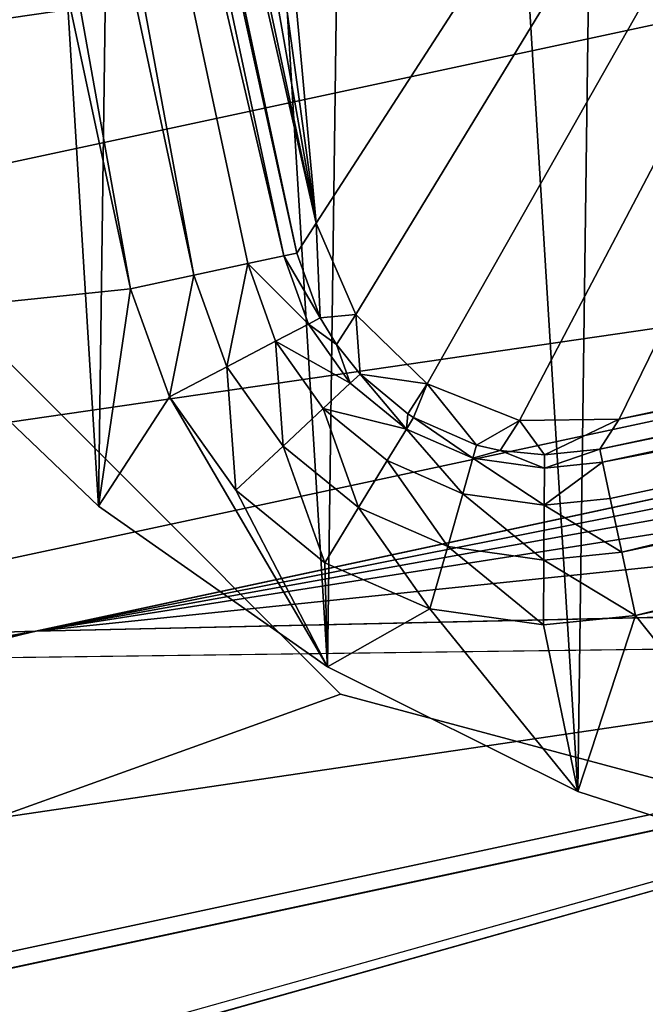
# Model space of a CAD drawing. Extents: x 19 to 774, y 8 to 141.
# Tile 7 of 256: x 83.06 to 86.74, y 66.28 to 72.07. Entities that reach past the tile are written whole.
import ezdxf

# ---------------------------------------------------------------- set-up
doc = ezdxf.new("R2010")
doc.units = 0
doc.header["$LTSCALE"] = 25.4
doc.layers.get('0').update_dxf_attribs({"color": 13, "linetype": 'CONTINUOUS'})

# ---------------------------------------------------------------- blocks, each defined once
blk = doc.blocks.new('MONO-III-BRASS-7783_STL_1')
at = {"color": 250}
mesh = blk.add_polyface(dxfattribs=at)
corners = [(-350, 59.3161, 120.3463), (-329.6129, 72.1661, 120.3463), (-350, 96.1161, 120.3463), (-325.55, 68.1032, 120.3463), (-320, 66.6161, 120.3463), (350, 59.3161, 120.3463), (-331.1, 77.7161, 120.3463), (-314.45, 68.1032, 120.3463), (-310.3871, 72.1661, 120.3463), (-308.9, 77.7161, 120.3463), (210, 66.6161, 120.3463), (204.45, 68.1032, 120.3463), (200.3871, 72.1661, 120.3463), (198.9, 77.7161, 120.3463), (215.55, 68.1032, 120.3463), (219.6129, 72.1661, 120.3463), (221.1, 77.7161, 120.3463), (320, 66.6161, 120.3463), (314.45, 68.1032, 120.3463), (310.3871, 72.1661, 120.3463), (308.9, 77.7161, 120.3463), (325.55, 68.1032, 120.3463), (329.6129, 72.1661, 120.3463), (331.1, 77.7161, 120.3463), (-320, 88.8161, 120.3463), (350, 96.1161, 120.3463), (-325.55, 87.3289, 120.3463), (-329.6129, 83.2661, 120.3463), (-314.45, 87.3289, 120.3463), (-310.3871, 83.2661, 120.3463), (210, 88.8161, 120.3463), (204.45, 87.3289, 120.3463), (200.3871, 83.2661, 120.3463), (215.55, 87.3289, 120.3463), (219.6129, 83.2661, 120.3463), (320, 88.8161, 120.3463), (314.45, 87.3289, 120.3463), (310.3871, 83.2661, 120.3463), (325.55, 87.3289, 120.3463), (329.6129, 83.2661, 120.3463)]
mesh.append_faces([[corners[k] for k in face] for face in [(0, 1, 2), (1, 0, 3), (3, 0, 4), (4, 5, 7), (7, 5, 8), (8, 5, 9), (10, 5, 14), (14, 5, 15), (15, 5, 16), (17, 5, 21), (21, 5, 22), (22, 5, 23), (2, 24, 25), (24, 2, 26), (26, 2, 27), (27, 2, 6), (30, 9, 31), (31, 9, 32), (32, 9, 13), (35, 16, 36), (36, 16, 37), (37, 16, 20), (25, 23, 5)]], dxfattribs={"vtx0": -1, "vtx1": -1, "color": 250})
mesh.append_faces([[corners[k] for k in face] for face in [(9, 5, 10), (16, 5, 17), (25, 9, 30), (25, 16, 35)]], dxfattribs={"vtx0": -1, "vtx1": -1, "vtx2": -1, "color": 250})
mesh.append_faces([[corners[k] for k in face] for face in [(4, 0, 5), (2, 1, 6), (9, 10, 11), (9, 11, 12), (9, 12, 13), (16, 17, 18), (16, 18, 19), (16, 19, 20), (25, 24, 28), (25, 28, 29), (25, 29, 9), (25, 30, 33), (25, 33, 34), (25, 34, 16), (25, 35, 38), (25, 38, 39), (25, 39, 23)]], dxfattribs={"vtx0": -1, "vtx2": -1, "color": 250})
mesh = blk.add_polyface(dxfattribs=at)
corners = [(-350, 96.1161, 119.5463), (-329.6129, 83.2661, 119.5463), (-350, 59.3161, 119.5463), (-325.55, 87.3289, 119.5463), (-320, 88.8161, 119.5463), (350, 96.1161, 119.5463), (-331.1, 77.7161, 119.5463), (-314.45, 87.3289, 119.5463), (-310.3871, 83.2661, 119.5463), (-308.9, 77.7161, 119.5463), (210, 88.8161, 119.5463), (204.45, 87.3289, 119.5463), (200.3871, 83.2661, 119.5463), (198.9, 77.7161, 119.5463), (215.55, 87.3289, 119.5463), (219.6129, 83.2661, 119.5463), (221.1, 77.7161, 119.5463), (320, 88.8161, 119.5463), (314.45, 87.3289, 119.5463), (310.3871, 83.2661, 119.5463), (308.9, 77.7161, 119.5463), (325.55, 87.3289, 119.5463), (329.6129, 83.2661, 119.5463), (331.1, 77.7161, 119.5463), (-320, 66.6161, 119.5463), (350, 59.3161, 119.5463), (-325.55, 68.1032, 119.5463), (-329.6129, 72.1661, 119.5463), (-314.45, 68.1032, 119.5463), (-310.3871, 72.1661, 119.5463), (210, 66.6161, 119.5463), (204.45, 68.1032, 119.5463), (200.3871, 72.1661, 119.5463), (215.55, 68.1032, 119.5463), (219.6129, 72.1661, 119.5463), (320, 66.6161, 119.5463), (314.45, 68.1032, 119.5463), (310.3871, 72.1661, 119.5463), (325.55, 68.1032, 119.5463), (329.6129, 72.1661, 119.5463)]
mesh.append_faces([[corners[k] for k in face] for face in [(0, 1, 2), (1, 0, 3), (3, 0, 4), (4, 5, 7), (7, 5, 8), (8, 5, 9), (10, 5, 14), (14, 5, 15), (15, 5, 16), (17, 5, 21), (21, 5, 22), (22, 5, 23), (2, 24, 25), (24, 2, 26), (26, 2, 27), (27, 2, 6), (30, 9, 31), (31, 9, 32), (32, 9, 13), (35, 16, 36), (36, 16, 37), (37, 16, 20), (25, 23, 5)]], dxfattribs={"vtx0": -1, "vtx1": -1, "color": 250})
mesh.append_faces([[corners[k] for k in face] for face in [(9, 5, 10), (16, 5, 17), (25, 9, 30), (25, 16, 35)]], dxfattribs={"vtx0": -1, "vtx1": -1, "vtx2": -1, "color": 250})
mesh.append_faces([[corners[k] for k in face] for face in [(4, 0, 5), (2, 1, 6), (9, 10, 11), (9, 11, 12), (9, 12, 13), (16, 17, 18), (16, 18, 19), (16, 19, 20), (25, 24, 28), (25, 28, 29), (25, 29, 9), (25, 30, 33), (25, 33, 34), (25, 34, 16), (25, 35, 38), (25, 38, 39), (25, 39, 23)]], dxfattribs={"vtx0": -1, "vtx2": -1, "color": 250})
at = {"color": 44}
mesh = blk.add_polyface(dxfattribs=at)
corners = [(-351.6385, 75.8222, 4.3844), (-281.6314, 85.9353, 82.1321), (-350.3347, 71.2178, 4.1048), (-282.9352, 90.5396, 82.4116)]
mesh.append_faces([[corners[k] for k in face] for face in [(0, 1, 2), (1, 0, 3)]], dxfattribs={"vtx0": -1, "color": 44})
at = {"color": 18}
mesh = blk.add_polyface(dxfattribs=at)
corners = [(-329.0049, 84.0336, 119.5463), (-329.2062, 82.0725, 119.5463), (-329.8459, 82.6209, 119.5463), (-329.1108, 82.7402, 119.5463), (-328.8404, 83.3581, 119.5463), (-327.9628, 85.3051, 119.5463), (-328.4146, 83.8813, 119.5463), (-327.8645, 84.2716, 119.5463), (-326.7428, 86.4071, 119.5463), (-327.23, 84.5005, 119.5463), (-316.1836, 86.8669, 119.5463), (-325.3721, 87.315, 119.5463), (-323.8815, 88.0085, 119.5463), (-322.3041, 88.472, 119.5463), (-320.6753, 88.6953, 119.5463), (-319.0314, 88.6733, 119.5463), (-317.4091, 88.4066, 119.5463), (-315.8447, 87.901, 119.5463), (-315.6436, 86.9223, 119.5463), (-314.3731, 87.1679, 119.5463), (-314.9758, 86.8269, 119.5463), (-314.3579, 86.5565, 119.5463), (-313.0272, 86.2237, 119.5463), (-313.8348, 86.1307, 119.5463), (-313.4445, 85.5805, 119.5463), (-313.2155, 84.946, 119.5463), (-310.8492, 73.8997, 119.5463), (-311.8371, 85.0895, 119.5463), (-310.8293, 83.7905, 119.5463), (-310.7938, 73.3596, 119.5463), (-310.0264, 82.3558, 119.5463), (-310.1541, 72.8112, 119.5463), (-309.533, 74.3335, 119.5463), (-309.4463, 80.8175, 119.5463), (-309.1458, 75.9313, 119.5463), (-309.1019, 79.2099, 119.5463), (-309.001, 77.569, 119.5463), (-330.8542, 79.5008, 119.5463), (-330.8981, 76.2222, 119.5463), (-330.999, 77.8631, 119.5463), (-330.5537, 74.6146, 119.5463), (-330.467, 81.0986, 119.5463), (-329.9736, 73.0763, 119.5463), (-329.1707, 71.6416, 119.5463), (-329.1508, 81.5324, 119.5463), (-328.1629, 70.3427, 119.5463), (-326.7845, 70.4861, 119.5463), (-326.9728, 69.2084, 119.5463), (-326.5555, 69.8516, 119.5463), (-325.6269, 68.2642, 119.5463), (-326.1652, 69.3014, 119.5463), (-325.6421, 68.8756, 119.5463), (-325.0242, 68.6052, 119.5463), (-324.1553, 67.5311, 119.5463), (-324.3564, 68.5099, 119.5463), (-323.8164, 68.5653, 119.5463), (-322.5909, 67.0255, 119.5463), (-312.77, 70.9316, 119.5463), (-320.9686, 66.7588, 119.5463), (-319.3247, 66.7368, 119.5463), (-317.6959, 66.9601, 119.5463), (-316.1185, 67.4236, 119.5463), (-314.6279, 68.1171, 119.5463), (-313.2572, 69.025, 119.5463), (-312.0372, 70.127, 119.5463), (-312.1355, 71.1606, 119.5463), (-311.5854, 71.5508, 119.5463), (-310.9951, 71.3986, 119.5463), (-311.1596, 72.074, 119.5463), (-310.8892, 72.6919, 119.5463)]
mesh.append_faces([[corners[k] for k in face] for face in [(34, 35, 36), (37, 38, 39)]], dxfattribs={"vtx0": -1, "color": 18})
mesh.append_faces([[corners[k] for k in face] for face in [(0, 1, 2), (1, 0, 3), (3, 0, 4), (4, 5, 6), (6, 5, 7), (7, 8, 9), (9, 8, 10), (10, 17, 18), (18, 19, 20), (20, 19, 21), (21, 22, 23), (23, 22, 24), (24, 22, 25), (25, 22, 26), (26, 28, 29), (31, 30, 32), (32, 33, 34), (38, 37, 40), (40, 41, 42), (42, 2, 43), (43, 44, 45), (45, 46, 47), (47, 48, 49), (49, 52, 53), (53, 55, 56), (56, 57, 58), (58, 57, 59), (59, 57, 60), (60, 57, 61), (61, 57, 62), (62, 57, 63), (63, 57, 64), (64, 66, 67), (67, 69, 31)]], dxfattribs={"vtx0": -1, "vtx1": -1, "color": 18})
mesh.append_faces([[corners[k] for k in face] for face in [(29, 30, 31), (43, 2, 1)]], dxfattribs={"vtx0": -1, "vtx1": -1, "vtx2": -1, "color": 18})
mesh.append_faces([[corners[k] for k in face] for face in [(4, 0, 5), (7, 5, 8), (10, 8, 11), (10, 11, 12), (10, 12, 13), (10, 13, 14), (10, 14, 15), (10, 15, 16), (10, 16, 17), (18, 17, 19), (21, 19, 22), (26, 22, 27), (26, 27, 28), (29, 28, 30), (32, 30, 33), (34, 33, 35), (40, 37, 41), (42, 41, 2), (43, 1, 44), (45, 44, 46), (47, 46, 48), (49, 48, 50), (49, 50, 51), (49, 51, 52), (53, 52, 54), (53, 54, 55), (56, 55, 57), (64, 57, 65), (64, 65, 66), (67, 66, 68), (67, 68, 69), (31, 69, 29)]], dxfattribs={"vtx0": -1, "vtx2": -1, "color": 18})
mesh = blk.add_polyface(dxfattribs=at)
corners = [(-330.8981, 76.2222, 124.0463), (-330.8542, 79.5008, 124.0463), (-330.999, 77.8631, 124.0463), (-330.5537, 74.6146, 124.0463), (-330.467, 81.0986, 124.0463), (-329.9736, 73.0763, 124.0463), (-329.8459, 82.6209, 124.0463), (-329.1707, 71.6416, 124.0463), (-329.0049, 84.0336, 124.0463), (-328.1629, 70.3427, 124.0463), (-327.9628, 85.3051, 124.0463), (-326.9728, 69.2084, 124.0463), (-326.7428, 86.4071, 124.0463), (-325.6269, 68.2642, 124.0463), (-325.3721, 87.315, 124.0463), (-324.1553, 67.5311, 124.0463), (-323.8815, 88.0085, 124.0463), (-322.5909, 67.0255, 124.0463), (-322.3041, 88.472, 124.0463), (-320.9686, 66.7588, 124.0463), (-320.6753, 88.6953, 124.0463), (-319.3247, 66.7368, 124.0463), (-319.0314, 88.6733, 124.0463), (-317.6959, 66.9601, 124.0463), (-317.4091, 88.4066, 124.0463), (-316.1185, 67.4236, 124.0463), (-315.8447, 87.901, 124.0463), (-314.6279, 68.1171, 124.0463), (-314.3731, 87.1679, 124.0463), (-313.2572, 69.025, 124.0463), (-313.0272, 86.2237, 124.0463), (-312.0372, 70.127, 124.0463), (-311.8371, 85.0895, 124.0463), (-310.9951, 71.3986, 124.0463), (-310.8293, 83.7905, 124.0463), (-310.1541, 72.8112, 124.0463), (-310.0264, 82.3558, 124.0463), (-309.533, 74.3335, 124.0463), (-309.4463, 80.8175, 124.0463), (-309.1458, 75.9313, 124.0463), (-309.1019, 79.2099, 124.0463), (-309.001, 77.569, 124.0463)]
mesh.append_faces([[corners[k] for k in face] for face in [(0, 1, 2), (40, 39, 41)]], dxfattribs={"vtx0": -1, "color": 18})
mesh.append_faces([[corners[k] for k in face] for face in [(1, 3, 4), (4, 5, 6), (6, 7, 8), (8, 9, 10), (10, 11, 12), (12, 13, 14), (14, 15, 16), (16, 17, 18), (18, 19, 20), (20, 21, 22), (22, 23, 24), (24, 25, 26), (26, 27, 28), (28, 29, 30), (30, 31, 32), (32, 33, 34), (34, 35, 36), (36, 37, 38), (38, 39, 40)]], dxfattribs={"vtx0": -1, "vtx1": -1, "color": 18})
mesh.append_faces([[corners[k] for k in face] for face in [(1, 0, 3), (4, 3, 5), (6, 5, 7), (8, 7, 9), (10, 9, 11), (12, 11, 13), (14, 13, 15), (16, 15, 17), (18, 17, 19), (20, 19, 21), (22, 21, 23), (24, 23, 25), (26, 25, 27), (28, 27, 29), (30, 29, 31), (32, 31, 33), (34, 33, 35), (36, 35, 37), (38, 37, 39)]], dxfattribs={"vtx0": -1, "vtx2": -1, "color": 18})
at = {"color": 44}
mesh = blk.add_polyface(dxfattribs=at)
corners = [(-282.9331, 88.0857, 82.8726), (-351.6364, 73.3683, 4.8453), (-351.0613, 71.0622, 4.7739)]
mesh.append_faces([[corners[k] for k in face] for face in [(0, 1, 2)]], dxfattribs={"color": 44})
mesh = blk.add_polyface(dxfattribs=at)
corners = [(-282.9331, 88.0857, 82.8726), (-351.0613, 71.0622, 4.7739), (-281.938, 83.4403, 82.8726)]
mesh.append_faces([[corners[k] for k in face] for face in [(0, 1, 2)]], dxfattribs={"color": 44})
mesh = blk.add_polyface(dxfattribs=at)
corners = [(-350.3347, 71.2178, 4.1048), (-280.9347, 81.2008, 82.4116), (-349.638, 66.4834, 4.3844), (-281.6314, 85.9353, 82.1321)]
mesh.append_faces([[corners[k] for k in face] for face in [(0, 1, 2), (1, 0, 3)]], dxfattribs={"vtx0": -1, "color": 44})
at = {"color": 18}
mesh = blk.add_polyface(dxfattribs=at)
corners = [(-327.7894, 82.757, 101.5463), (-327.9968, 81.6279, 101.5463), (-328.0054, 82.213, 101.5463), (-325.6927, 70.8718, 101.5463), (-327.3817, 83.1768, 101.5463), (-326.8443, 83.4087, 101.5463), (-316.0882, 85.7128, 101.5463), (-325.4608, 70.3344, 101.5463), (-325.0409, 69.9267, 101.5463), (-324.497, 69.7107, 101.5463), (-323.9118, 69.7193, 101.5463), (-313.1557, 72.0234, 101.5463), (-315.503, 85.7214, 101.5463), (-314.9591, 85.5054, 101.5463), (-314.5392, 85.0977, 101.5463), (-314.3073, 84.5604, 101.5463), (-312.0032, 73.8043, 101.5463), (-312.6183, 72.2553, 101.5463), (-312.2106, 72.6751, 101.5463), (-311.9946, 73.2191, 101.5463)]
mesh.append_faces([[corners[k] for k in face] for face in [(0, 1, 2), (18, 16, 19)]], dxfattribs={"vtx0": -1, "color": 18})
mesh.append_faces([[corners[k] for k in face] for face in [(1, 0, 3), (3, 6, 7), (7, 6, 8), (8, 6, 9), (9, 6, 10), (10, 6, 11), (11, 16, 17), (17, 16, 18)]], dxfattribs={"vtx0": -1, "vtx1": -1, "color": 18})
mesh.append_faces([[corners[k] for k in face] for face in [(3, 0, 4), (3, 4, 5), (3, 5, 6), (11, 6, 12), (11, 12, 13), (11, 13, 14), (11, 14, 15), (11, 15, 16)]], dxfattribs={"vtx0": -1, "vtx2": -1, "color": 18})
at = {"color": 44}
mesh = blk.add_polyface(dxfattribs=at)
corners = [(-281.938, 83.4403, 82.8726), (-351.0613, 71.0622, 4.7739), (-350.6413, 68.7228, 4.8453)]
mesh.append_faces([[corners[k] for k in face] for face in [(0, 1, 2)]], dxfattribs={"color": 44})
mesh = blk.add_polyface(dxfattribs=at)
corners = [(-281.5752, 78.7374, 83.4403), (-350.6413, 68.7228, 4.8453), (-350.2785, 64.02, 5.413), (-281.938, 83.4403, 82.8726)]
mesh.append_faces([[corners[k] for k in face] for face in [(0, 1, 2), (1, 0, 3)]], dxfattribs={"vtx0": -1, "color": 44})
at = {"color": 18}
mesh = blk.add_polyface(dxfattribs=at)
corners = [(-328.4624, 81.6799, 119.2564), (-325.8835, 70.6791, 118.935), (-326.0961, 70.6335, 119.2564), (-328.2499, 81.7254, 118.935)]
mesh.append_faces([[corners[k] for k in face] for face in [(0, 1, 2), (1, 0, 3)]], dxfattribs={"vtx0": -1, "color": 18})
mesh = blk.add_polyface(dxfattribs=at)
corners = [(-328.2499, 81.7254, 118.935), (-325.8067, 70.6955, 118.555), (-325.8835, 70.6791, 118.935), (-328.173, 81.7419, 118.555)]
mesh.append_faces([[corners[k] for k in face] for face in [(0, 1, 2), (1, 0, 3)]], dxfattribs={"vtx0": -1, "color": 18})
mesh = blk.add_polyface(dxfattribs=at)
corners = [(-328.173, 81.7419, 118.555), (-325.6927, 70.8718, 101.5463), (-325.8067, 70.6955, 118.555), (-327.9968, 81.6279, 101.5463)]
mesh.append_faces([[corners[k] for k in face] for face in [(0, 1, 2), (1, 0, 3)]], dxfattribs={"vtx0": -1, "color": 18})
mesh = blk.add_polyface(dxfattribs=at)
corners = [(-328.4624, 81.6799, 119.2564), (-326.4123, 70.5658, 119.471), (-328.7786, 81.6122, 119.471), (-326.0961, 70.6335, 119.2564)]
mesh.append_faces([[corners[k] for k in face] for face in [(0, 1, 2), (1, 0, 3)]], dxfattribs={"vtx0": -1, "color": 18})
mesh = blk.add_polyface(dxfattribs=at)
corners = [(-328.7786, 81.6122, 119.471), (-326.7845, 70.4861, 119.5463), (-329.1508, 81.5324, 119.5463), (-326.4123, 70.5658, 119.471)]
mesh.append_faces([[corners[k] for k in face] for face in [(0, 1, 2), (1, 0, 3)]], dxfattribs={"vtx0": -1, "color": 18})
at = {"color": 44}
mesh = blk.add_polyface(dxfattribs=at)
corners = [(-349.638, 66.4834, 4.3844), (-280.8664, 76.4802, 83.2418), (-349.5696, 61.7628, 5.2146), (-280.9347, 81.2008, 82.4116)]
mesh.append_faces([[corners[k] for k in face] for face in [(0, 1, 2), (1, 0, 3)]], dxfattribs={"vtx0": -1, "color": 44})
mesh = blk.add_polyface(dxfattribs=at)
corners = [(-281.8565, 74.1283, 84.5573), (-350.2785, 64.02, 5.413), (-350.5598, 59.4109, 6.53), (-281.5752, 78.7374, 83.4403)]
mesh.append_faces([[corners[k] for k in face] for face in [(0, 1, 2), (1, 0, 3)]], dxfattribs={"vtx0": -1, "color": 44})
mesh = blk.add_polyface(dxfattribs=at)
corners = [(-349.5696, 61.7628, 5.2146), (-281.4284, 71.9168, 84.5975), (-350.1317, 57.1994, 6.5702), (-280.8664, 76.4802, 83.2418)]
mesh.append_faces([[corners[k] for k in face] for face in [(0, 1, 2), (1, 0, 3)]], dxfattribs={"vtx0": -1, "color": 44})
mesh = blk.add_polyface(dxfattribs=at)
corners = [(-282.7729, 69.7611, 86.1879), (-350.5598, 59.4109, 6.53), (-351.4762, 55.0436, 8.1606), (-281.8565, 74.1283, 84.5573)]
mesh.append_faces([[corners[k] for k in face] for face in [(0, 1, 2), (1, 0, 3)]], dxfattribs={"vtx0": -1, "color": 44})
at = {"color": 250}
mesh = blk.add_polyface(dxfattribs=at)
corners = [(-329.6129, 72.1661, 120.3463), (-325.55, 68.1032, 119.5463), (-329.6129, 72.1661, 119.5463), (-325.55, 68.1032, 120.3463)]
mesh.append_faces([[corners[k] for k in face] for face in [(0, 1, 2), (1, 0, 3)]], dxfattribs={"vtx0": -1, "color": 250})
at = {"color": 18}
mesh = blk.add_polyface(dxfattribs=at)
corners = [(-312.9795, 71.9094, 118.555), (-323.9118, 69.7193, 101.5463), (-313.1557, 72.0234, 101.5463), (-324.0258, 69.543, 118.555)]
mesh.append_faces([[corners[k] for k in face] for face in [(0, 1, 2), (1, 0, 3)]], dxfattribs={"vtx0": -1, "color": 18})
at = {"color": 44}
mesh = blk.add_polyface(dxfattribs=at)
corners = [(-350.1317, 57.1994, 6.5702), (-282.6038, 67.6493, 86.4373), (-351.307, 52.9319, 8.41), (-281.4284, 71.9168, 84.5975)]
mesh.append_faces([[corners[k] for k in face] for face in [(0, 1, 2), (1, 0, 3)]], dxfattribs={"vtx0": -1, "color": 44})
at = {"color": 18}
mesh = blk.add_polyface(dxfattribs=at)
corners = [(-312.963, 71.8325, 118.935), (-324.0258, 69.543, 118.555), (-312.9795, 71.9094, 118.555), (-324.0094, 69.4662, 118.935)]
mesh.append_faces([[corners[k] for k in face] for face in [(0, 1, 2), (1, 0, 3)]], dxfattribs={"vtx0": -1, "color": 18})
mesh = blk.add_polyface(dxfattribs=at)
corners = [(-312.9175, 71.62, 119.2564), (-324.0094, 69.4662, 118.935), (-312.963, 71.8325, 118.935), (-323.9638, 69.2537, 119.2564)]
mesh.append_faces([[corners[k] for k in face] for face in [(0, 1, 2), (1, 0, 3)]], dxfattribs={"vtx0": -1, "color": 18})
mesh = blk.add_polyface(dxfattribs=at)
corners = [(-312.9175, 71.62, 119.2564), (-323.8961, 68.9375, 119.471), (-323.9638, 69.2537, 119.2564), (-312.8498, 71.3038, 119.471)]
mesh.append_faces([[corners[k] for k in face] for face in [(0, 1, 2), (1, 0, 3)]], dxfattribs={"vtx0": -1, "color": 18})
mesh = blk.add_polyface(dxfattribs=at)
corners = [(-312.8498, 71.3038, 119.471), (-323.8164, 68.5653, 119.5463), (-323.8961, 68.9375, 119.471), (-312.77, 70.9316, 119.5463)]
mesh.append_faces([[corners[k] for k in face] for face in [(0, 1, 2), (1, 0, 3)]], dxfattribs={"vtx0": -1, "color": 18})
mesh = blk.add_polyface(dxfattribs=at)
corners = [(-325.6927, 70.8718, 101.5463), (-325.6693, 70.3148, 118.557), (-325.8067, 70.6955, 118.555)]
mesh.append_faces([[corners[k] for k in face] for face in [(0, 1, 2)]], dxfattribs={"color": 18})
mesh = blk.add_polyface(dxfattribs=at)
corners = [(-325.6927, 70.8718, 101.5463), (-325.4608, 70.3344, 101.5463), (-325.6693, 70.3148, 118.557)]
mesh.append_faces([[corners[k] for k in face] for face in [(0, 1, 2)]], dxfattribs={"color": 18})
mesh = blk.add_polyface(dxfattribs=at)
corners = [(-325.8835, 70.6791, 118.935), (-325.7395, 70.2781, 118.9364), (-326.0961, 70.6335, 119.2564)]
mesh.append_faces([[corners[k] for k in face] for face in [(0, 1, 2)]], dxfattribs={"color": 18})
mesh = blk.add_polyface(dxfattribs=at)
corners = [(-325.8067, 70.6955, 118.555), (-325.6693, 70.3148, 118.557), (-325.8835, 70.6791, 118.935)]
mesh.append_faces([[corners[k] for k in face] for face in [(0, 1, 2)]], dxfattribs={"color": 18})
mesh = blk.add_polyface(dxfattribs=at)
corners = [(-325.8835, 70.6791, 118.935), (-325.6693, 70.3148, 118.557), (-325.7395, 70.2781, 118.9364)]
mesh.append_faces([[corners[k] for k in face] for face in [(0, 1, 2)]], dxfattribs={"color": 18})
mesh = blk.add_polyface(dxfattribs=at)
corners = [(-326.0961, 70.6335, 119.2564), (-326.2185, 70.0277, 119.4712), (-326.4123, 70.5658, 119.471), (-325.9322, 70.1774, 119.2571)]
mesh.append_faces([[corners[k] for k in face] for face in [(0, 1, 2), (1, 0, 3)]], dxfattribs={"vtx0": -1, "color": 18})
mesh = blk.add_polyface(dxfattribs=at)
corners = [(-326.0961, 70.6335, 119.2564), (-325.7395, 70.2781, 118.9364), (-325.9322, 70.1774, 119.2571)]
mesh.append_faces([[corners[k] for k in face] for face in [(0, 1, 2)]], dxfattribs={"color": 18})
mesh = blk.add_polyface(dxfattribs=at)
corners = [(-326.4123, 70.5658, 119.471), (-326.5555, 69.8516, 119.5463), (-326.7845, 70.4861, 119.5463), (-326.2185, 70.0277, 119.4712)]
mesh.append_faces([[corners[k] for k in face] for face in [(0, 1, 2), (1, 0, 3)]], dxfattribs={"vtx0": -1, "color": 18})
mesh = blk.add_polyface(dxfattribs=at)
corners = [(-326.9728, 69.2084, 124.0463), (-328.1629, 70.3427, 119.5463), (-326.9728, 69.2084, 119.5463), (-328.1629, 70.3427, 124.0463)]
mesh.append_faces([[corners[k] for k in face] for face in [(0, 1, 2), (1, 0, 3)]], dxfattribs={"vtx0": -1, "color": 18})
mesh = blk.add_polyface(dxfattribs=at)
corners = [(-325.4608, 70.3344, 101.5463), (-325.5748, 70.1581, 118.5577), (-325.6693, 70.3148, 118.557)]
mesh.append_faces([[corners[k] for k in face] for face in [(0, 1, 2)]], dxfattribs={"color": 18})
mesh = blk.add_polyface(dxfattribs=at)
corners = [(-325.4608, 70.3344, 101.5463), (-325.4352, 69.9847, 118.5582), (-325.5748, 70.1581, 118.5577)]
mesh.append_faces([[corners[k] for k in face] for face in [(0, 1, 2)]], dxfattribs={"color": 18})
mesh = blk.add_polyface(dxfattribs=at)
corners = [(-325.4352, 69.9847, 118.5582), (-325.4608, 70.3344, 101.5463), (-325.0409, 69.9267, 101.5463)]
mesh.append_faces([[corners[k] for k in face] for face in [(0, 1, 2)]], dxfattribs={"color": 18})
mesh = blk.add_polyface(dxfattribs=at)
corners = [(-325.9322, 70.1774, 119.2571), (-325.4932, 69.9304, 118.9372), (-325.6521, 69.7817, 119.2576), (-325.7395, 70.2781, 118.9364)]
mesh.append_faces([[corners[k] for k in face] for face in [(0, 1, 2), (1, 0, 3)]], dxfattribs={"vtx0": -1, "color": 18})
mesh = blk.add_polyface(dxfattribs=at)
corners = [(-325.6693, 70.3148, 118.557), (-325.5748, 70.1581, 118.5577), (-325.7395, 70.2781, 118.9364)]
mesh.append_faces([[corners[k] for k in face] for face in [(0, 1, 2)]], dxfattribs={"color": 18})
mesh = blk.add_polyface(dxfattribs=at)
corners = [(-325.7395, 70.2781, 118.9364), (-325.5748, 70.1581, 118.5577), (-325.4932, 69.9304, 118.9372)]
mesh.append_faces([[corners[k] for k in face] for face in [(0, 1, 2)]], dxfattribs={"color": 18})
at = {"color": 44}
mesh = blk.add_polyface(dxfattribs=at)
corners = [(-328.101, 68.3105, 108.2063), (-319.1656, 70.2247, 116.7987), (-327.3445, 68.4726, 107.5097), (-319.922, 70.0626, 117.4952)]
mesh.append_faces([[corners[k] for k in face] for face in [(0, 1, 2), (1, 0, 3)]], dxfattribs={"vtx0": -1, "color": 44})
mesh = blk.add_polyface(dxfattribs=at)
corners = [(-318.7813, 70.17, 117.1435), (-327.3445, 68.4726, 107.5097), (-319.1656, 70.2247, 116.7987)]
mesh.append_faces([[corners[k] for k in face] for face in [(0, 1, 2)]], dxfattribs={"color": 44})
mesh = blk.add_polyface(dxfattribs=at)
corners = [(-318.5761, 70.0501, 117.2657), (-327.3445, 68.4726, 107.5097), (-318.7813, 70.17, 117.1435)]
mesh.append_faces([[corners[k] for k in face] for face in [(0, 1, 2)]], dxfattribs={"color": 44})
at = {"color": 18}
mesh = blk.add_polyface(dxfattribs=at)
corners = [(-325.9322, 70.1774, 119.2571), (-325.8878, 69.561, 119.4713), (-326.2185, 70.0277, 119.4712), (-325.6521, 69.7817, 119.2576)]
mesh.append_faces([[corners[k] for k in face] for face in [(0, 1, 2), (1, 0, 3)]], dxfattribs={"vtx0": -1, "color": 18})
mesh = blk.add_polyface(dxfattribs=at)
corners = [(-325.5748, 70.1581, 118.5577), (-325.4352, 69.9847, 118.5582), (-325.4932, 69.9304, 118.9372)]
mesh.append_faces([[corners[k] for k in face] for face in [(0, 1, 2)]], dxfattribs={"color": 18})
at = {"color": 44}
mesh = blk.add_polyface(dxfattribs=at)
corners = [(-318.4209, 68.4354, 117.8262), (-328.101, 68.3105, 108.2063), (-387.1242, 53.718, 39.7989), (-319.922, 70.0626, 117.4952)]
mesh.append_faces([[corners[k] for k in face] for face in [(0, 1, 2), (1, 0, 3)]], dxfattribs={"vtx0": -1, "color": 44})
mesh = blk.add_polyface(dxfattribs=at)
corners = [(-318.3831, 69.8809, 117.3399), (-327.3445, 68.4726, 107.5097), (-318.5761, 70.0501, 117.2657)]
mesh.append_faces([[corners[k] for k in face] for face in [(0, 1, 2)]], dxfattribs={"color": 44})
at = {"color": 18}
mesh = blk.add_polyface(dxfattribs=at)
corners = [(-326.2185, 70.0277, 119.4712), (-326.1652, 69.3014, 119.5463), (-326.5555, 69.8516, 119.5463), (-325.8878, 69.561, 119.4713)]
mesh.append_faces([[corners[k] for k in face] for face in [(0, 1, 2), (1, 0, 3)]], dxfattribs={"vtx0": -1, "color": 18})
mesh = blk.add_polyface(dxfattribs=at)
corners = [(-325.1628, 69.6613, 118.9375), (-325.4932, 69.9304, 118.9372), (-325.4352, 69.9847, 118.5582)]
mesh.append_faces([[corners[k] for k in face] for face in [(0, 1, 2)]], dxfattribs={"color": 18})
mesh = blk.add_polyface(dxfattribs=at)
corners = [(-325.155, 69.7504, 118.5586), (-325.4352, 69.9847, 118.5582), (-325.0409, 69.9267, 101.5463)]
mesh.append_faces([[corners[k] for k in face] for face in [(0, 1, 2)]], dxfattribs={"color": 18})
mesh = blk.add_polyface(dxfattribs=at)
corners = [(-325.1628, 69.6613, 118.9375), (-325.4352, 69.9847, 118.5582), (-325.155, 69.7504, 118.5586)]
mesh.append_faces([[corners[k] for k in face] for face in [(0, 1, 2)]], dxfattribs={"color": 18})
mesh = blk.add_polyface(dxfattribs=at)
corners = [(-325.1628, 69.6613, 118.9375), (-325.6521, 69.7817, 119.2576), (-325.4932, 69.9304, 118.9372), (-325.2761, 69.4755, 119.2577)]
mesh.append_faces([[corners[k] for k in face] for face in [(0, 1, 2), (1, 0, 3)]], dxfattribs={"vtx0": -1, "color": 18})
mesh = blk.add_polyface(dxfattribs=at)
corners = [(-325.155, 69.7504, 118.5586), (-325.0409, 69.9267, 101.5463), (-325.1213, 69.7292, 118.5586)]
mesh.append_faces([[corners[k] for k in face] for face in [(0, 1, 2)]], dxfattribs={"color": 18})
mesh = blk.add_polyface(dxfattribs=at)
corners = [(-325.1213, 69.7292, 118.5586), (-325.0409, 69.9267, 101.5463), (-324.7505, 69.567, 118.5581)]
mesh.append_faces([[corners[k] for k in face] for face in [(0, 1, 2)]], dxfattribs={"color": 18})
mesh = blk.add_polyface(dxfattribs=at)
corners = [(-324.7505, 69.567, 118.5581), (-325.0409, 69.9267, 101.5463), (-324.497, 69.7107, 101.5463)]
mesh.append_faces([[corners[k] for k in face] for face in [(0, 1, 2)]], dxfattribs={"color": 18})
at = {"color": 44}
mesh = blk.add_polyface(dxfattribs=at)
corners = [(-318.0716, 69.4363, 117.3298), (-327.3445, 68.4726, 107.5097), (-318.3831, 69.8809, 117.3399)]
mesh.append_faces([[corners[k] for k in face] for face in [(0, 1, 2)]], dxfattribs={"color": 44})
mesh = blk.add_polyface(dxfattribs=at)
corners = [(-284.2947, 65.7761, 88.2795), (-351.4762, 55.0436, 8.1606), (-352.998, 51.0587, 10.2523), (-282.7729, 69.7611, 86.1879)]
mesh.append_faces([[corners[k] for k in face] for face in [(0, 1, 2), (1, 0, 3)]], dxfattribs={"vtx0": -1, "color": 44})
at = {"color": 18}
mesh = blk.add_polyface(dxfattribs=at)
corners = [(-325.6521, 69.7817, 119.2576), (-325.4442, 69.1999, 119.4713), (-325.8878, 69.561, 119.4713), (-325.2761, 69.4755, 119.2577)]
mesh.append_faces([[corners[k] for k in face] for face in [(0, 1, 2), (1, 0, 3)]], dxfattribs={"vtx0": -1, "color": 18})
mesh = blk.add_polyface(dxfattribs=at)
corners = [(-325.1628, 69.6613, 118.9375), (-325.155, 69.7504, 118.5586), (-325.1213, 69.7292, 118.5586)]
mesh.append_faces([[corners[k] for k in face] for face in [(0, 1, 2)]], dxfattribs={"color": 18})
mesh = blk.add_polyface(dxfattribs=at)
corners = [(-324.7723, 69.4906, 118.9371), (-325.1213, 69.7292, 118.5586), (-324.7505, 69.567, 118.5581), (-325.1628, 69.6613, 118.9375)]
mesh.append_faces([[corners[k] for k in face] for face in [(0, 1, 2), (1, 0, 3)]], dxfattribs={"vtx0": -1, "color": 18})
mesh = blk.add_polyface(dxfattribs=at)
corners = [(-324.7505, 69.567, 118.5581), (-324.497, 69.7107, 101.5463), (-324.6111, 69.5344, 118.5577)]
mesh.append_faces([[corners[k] for k in face] for face in [(0, 1, 2)]], dxfattribs={"color": 18})
mesh = blk.add_polyface(dxfattribs=at)
corners = [(-324.6111, 69.5344, 118.5577), (-324.497, 69.7107, 101.5463), (-324.3499, 69.5098, 118.5567)]
mesh.append_faces([[corners[k] for k in face] for face in [(0, 1, 2)]], dxfattribs={"color": 18})
mesh = blk.add_polyface(dxfattribs=at)
corners = [(-324.3499, 69.5098, 118.5567), (-324.497, 69.7107, 101.5463), (-323.9118, 69.7193, 101.5463)]
mesh.append_faces([[corners[k] for k in face] for face in [(0, 1, 2)]], dxfattribs={"color": 18})
mesh = blk.add_polyface(dxfattribs=at)
corners = [(-324.3499, 69.5098, 118.5567), (-323.9118, 69.7193, 101.5463), (-324.0258, 69.543, 118.555)]
mesh.append_faces([[corners[k] for k in face] for face in [(0, 1, 2)]], dxfattribs={"color": 18})
mesh = blk.add_polyface(dxfattribs=at)
corners = [(-324.8318, 69.2813, 119.2575), (-325.1628, 69.6613, 118.9375), (-324.7723, 69.4906, 118.9371), (-325.2761, 69.4755, 119.2577)]
mesh.append_faces([[corners[k] for k in face] for face in [(0, 1, 2), (1, 0, 3)]], dxfattribs={"vtx0": -1, "color": 18})
mesh = blk.add_polyface(dxfattribs=at)
corners = [(-325.8878, 69.561, 119.4713), (-325.6421, 68.8756, 119.5463), (-326.1652, 69.3014, 119.5463), (-325.4442, 69.1999, 119.4713)]
mesh.append_faces([[corners[k] for k in face] for face in [(0, 1, 2), (1, 0, 3)]], dxfattribs={"vtx0": -1, "color": 18})
mesh = blk.add_polyface(dxfattribs=at)
corners = [(-324.7723, 69.4906, 118.9371), (-324.7505, 69.567, 118.5581), (-324.6111, 69.5344, 118.5577)]
mesh.append_faces([[corners[k] for k in face] for face in [(0, 1, 2)]], dxfattribs={"color": 18})
mesh = blk.add_polyface(dxfattribs=at)
corners = [(-324.7723, 69.4906, 118.9371), (-324.6111, 69.5344, 118.5577), (-324.3504, 69.4307, 118.9361)]
mesh.append_faces([[corners[k] for k in face] for face in [(0, 1, 2)]], dxfattribs={"color": 18})
mesh = blk.add_polyface(dxfattribs=at)
corners = [(-324.3504, 69.4307, 118.9361), (-324.6111, 69.5344, 118.5577), (-324.3499, 69.5098, 118.5567)]
mesh.append_faces([[corners[k] for k in face] for face in [(0, 1, 2)]], dxfattribs={"color": 18})
mesh = blk.add_polyface(dxfattribs=at)
corners = [(-324.3504, 69.4307, 118.9361), (-324.3499, 69.5098, 118.5567), (-324.0258, 69.543, 118.555)]
mesh.append_faces([[corners[k] for k in face] for face in [(0, 1, 2)]], dxfattribs={"color": 18})
mesh = blk.add_polyface(dxfattribs=at)
corners = [(-324.3504, 69.4307, 118.9361), (-324.0258, 69.543, 118.555), (-324.0094, 69.4662, 118.935)]
mesh.append_faces([[corners[k] for k in face] for face in [(0, 1, 2)]], dxfattribs={"color": 18})
mesh = blk.add_polyface(dxfattribs=at)
corners = [(-325.2761, 69.4755, 119.2577), (-324.9202, 68.9707, 119.4713), (-325.4442, 69.1999, 119.4713), (-324.8318, 69.2813, 119.2575)]
mesh.append_faces([[corners[k] for k in face] for face in [(0, 1, 2), (1, 0, 3)]], dxfattribs={"vtx0": -1, "color": 18})
mesh = blk.add_polyface(dxfattribs=at)
corners = [(-324.3518, 69.2133, 119.257), (-324.7723, 69.4906, 118.9371), (-324.3504, 69.4307, 118.9361), (-324.8318, 69.2813, 119.2575)]
mesh.append_faces([[corners[k] for k in face] for face in [(0, 1, 2), (1, 0, 3)]], dxfattribs={"vtx0": -1, "color": 18})
mesh = blk.add_polyface(dxfattribs=at)
corners = [(-324.3518, 69.2133, 119.257), (-324.0094, 69.4662, 118.935), (-323.9638, 69.2537, 119.2564)]
mesh.append_faces([[corners[k] for k in face] for face in [(0, 1, 2)]], dxfattribs={"color": 18})
mesh = blk.add_polyface(dxfattribs=at)
corners = [(-324.3518, 69.2133, 119.257), (-324.3504, 69.4307, 118.9361), (-324.0094, 69.4662, 118.935)]
mesh.append_faces([[corners[k] for k in face] for face in [(0, 1, 2)]], dxfattribs={"color": 18})
at = {"color": 44}
mesh = blk.add_polyface(dxfattribs=at)
corners = [(-317.6913, 68.688, 117.1361), (-327.3445, 68.4726, 107.5097), (-318.0716, 69.4363, 117.3298)]
mesh.append_faces([[corners[k] for k in face] for face in [(0, 1, 2)]], dxfattribs={"color": 44})
at = {"color": 18}
mesh = blk.add_polyface(dxfattribs=at)
corners = [(-324.8318, 69.2813, 119.2575), (-324.3539, 68.8901, 119.4711), (-324.9202, 68.9707, 119.4713), (-324.3518, 69.2133, 119.257)]
mesh.append_faces([[corners[k] for k in face] for face in [(0, 1, 2), (1, 0, 3)]], dxfattribs={"vtx0": -1, "color": 18})
mesh = blk.add_polyface(dxfattribs=at)
corners = [(-324.3518, 69.2133, 119.257), (-323.8961, 68.9375, 119.471), (-324.3539, 68.8901, 119.4711), (-323.9638, 69.2537, 119.2564)]
mesh.append_faces([[corners[k] for k in face] for face in [(0, 1, 2), (1, 0, 3)]], dxfattribs={"vtx0": -1, "color": 18})
mesh = blk.add_polyface(dxfattribs=at)
corners = [(-325.6269, 68.2642, 124.0463), (-326.9728, 69.2084, 119.5463), (-325.6269, 68.2642, 119.5463), (-326.9728, 69.2084, 124.0463)]
mesh.append_faces([[corners[k] for k in face] for face in [(0, 1, 2), (1, 0, 3)]], dxfattribs={"vtx0": -1, "color": 18})
mesh = blk.add_polyface(dxfattribs=at)
corners = [(-325.4442, 69.1999, 119.4713), (-325.0242, 68.6052, 119.5463), (-325.6421, 68.8756, 119.5463), (-324.9202, 68.9707, 119.4713)]
mesh.append_faces([[corners[k] for k in face] for face in [(0, 1, 2), (1, 0, 3)]], dxfattribs={"vtx0": -1, "color": 18})
mesh = blk.add_polyface(dxfattribs=at)
corners = [(-324.9202, 68.9707, 119.4713), (-324.3564, 68.5099, 119.5463), (-325.0242, 68.6052, 119.5463), (-324.3539, 68.8901, 119.4711)]
mesh.append_faces([[corners[k] for k in face] for face in [(0, 1, 2), (1, 0, 3)]], dxfattribs={"vtx0": -1, "color": 18})
mesh = blk.add_polyface(dxfattribs=at)
corners = [(-324.3539, 68.8901, 119.4711), (-323.8164, 68.5653, 119.5463), (-324.3564, 68.5099, 119.5463), (-323.8961, 68.9375, 119.471)]
mesh.append_faces([[corners[k] for k in face] for face in [(0, 1, 2), (1, 0, 3)]], dxfattribs={"vtx0": -1, "color": 18})
at = {"color": 44}
mesh = blk.add_polyface(dxfattribs=at)
corners = [(-317.6913, 68.688, 117.1361), (-386.3945, 53.9705, 39.1088), (-327.3445, 68.4726, 107.5097)]
mesh.append_faces([[corners[k] for k in face] for face in [(0, 1, 2)]], dxfattribs={"color": 44})
mesh = blk.add_polyface(dxfattribs=at)
corners = [(-317.6913, 68.688, 117.1361), (-384.0001, 50.106, 37.7294), (-386.3945, 53.9705, 39.1088), (-315.2968, 64.8234, 115.7567)]
mesh.append_faces([[corners[k] for k in face] for face in [(0, 1, 2), (1, 0, 3)]], dxfattribs={"vtx0": -1, "color": 44})
mesh = blk.add_polyface(dxfattribs=at)
corners = [(-327.3445, 68.4726, 107.5097), (-386.3945, 53.9705, 39.1088), (-327.5296, 68.4682, 107.3229)]
mesh.append_faces([[corners[k] for k in face] for face in [(0, 1, 2)]], dxfattribs={"color": 44})
mesh = blk.add_polyface(dxfattribs=at)
corners = [(-328.2847, 68.3061, 108.0201), (-327.3445, 68.4726, 107.5097), (-327.5296, 68.4682, 107.3229), (-328.101, 68.3105, 108.2063)]
mesh.append_faces([[corners[k] for k in face] for face in [(0, 1, 2), (1, 0, 3)]], dxfattribs={"vtx0": -1, "color": 44})
mesh = blk.add_polyface(dxfattribs=at)
corners = [(-384.7422, 49.7852, 38.4433), (-318.4209, 68.4354, 117.8262), (-387.1242, 53.718, 39.7989), (-316.0389, 64.5027, 116.4706)]
mesh.append_faces([[corners[k] for k in face] for face in [(0, 1, 2), (1, 0, 3)]], dxfattribs={"vtx0": -1, "color": 44})
at = {"color": 18}
mesh = blk.add_polyface(dxfattribs=at)
corners = [(-324.1553, 67.5311, 124.0463), (-325.6269, 68.2642, 119.5463), (-324.1553, 67.5311, 119.5463), (-325.6269, 68.2642, 124.0463)]
mesh.append_faces([[corners[k] for k in face] for face in [(0, 1, 2), (1, 0, 3)]], dxfattribs={"vtx0": -1, "color": 18})
at = {"color": 250}
mesh = blk.add_polyface(dxfattribs=at)
corners = [(-325.55, 68.1032, 120.3463), (-320, 66.6161, 119.5463), (-325.55, 68.1032, 119.5463), (-320, 66.6161, 120.3463)]
mesh.append_faces([[corners[k] for k in face] for face in [(0, 1, 2), (1, 0, 3)]], dxfattribs={"vtx0": -1, "color": 250})
at = {"color": 44}
mesh = blk.add_polyface(dxfattribs=at)
corners = [(-351.307, 52.9319, 8.41), (-284.3567, 63.8073, 88.7055), (-353.06, 49.0899, 10.6782), (-282.6038, 67.6493, 86.4373)]
mesh.append_faces([[corners[k] for k in face] for face in [(0, 1, 2), (1, 0, 3)]], dxfattribs={"vtx0": -1, "color": 44})
at = {"color": 18}
mesh = blk.add_polyface(dxfattribs=at)
corners = [(-322.5909, 67.0255, 124.0463), (-324.1553, 67.5311, 119.5463), (-322.5909, 67.0255, 119.5463), (-324.1553, 67.5311, 124.0463)]
mesh.append_faces([[corners[k] for k in face] for face in [(0, 1, 2), (1, 0, 3)]], dxfattribs={"vtx0": -1, "color": 18})

msp = doc.modelspace()

# ---------------------------------------------------------------- block references
at = {"color": 0}
msp.add_blockref('MONO-III-BRASS-7783_STL_1', (410.5, 0), dxfattribs=at)

doc.saveas('drawing.dxf')
